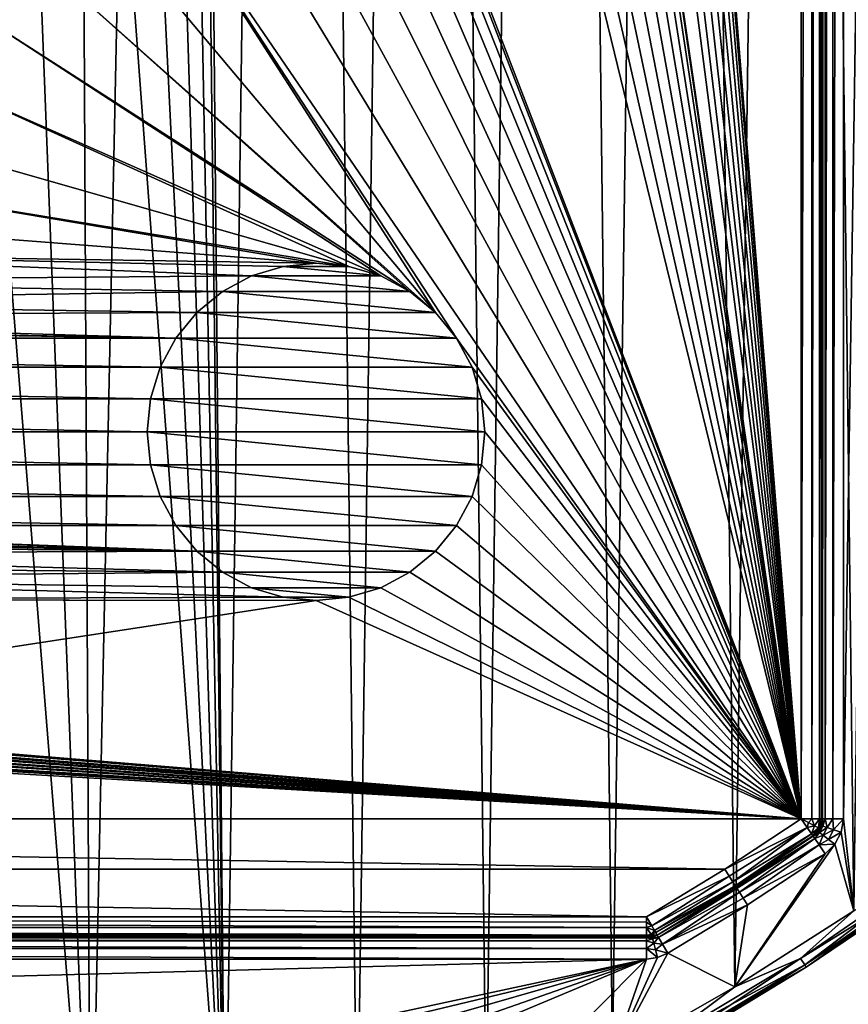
# Model space of a CAD drawing. Header units: millimetres. Extents: x -65 to 65, y -68 to 87.
# Tile 61 of 196: x 16 to 36, y -33 to -10. Entities that reach past the tile are written whole.
import ezdxf

# ---------------------------------------------------------------- set-up
doc = ezdxf.new("R2010")
doc.units = ezdxf.units.MM
doc.header["$LTSCALE"] = 65.185185
for name, color, linetype in [('538', 7, 'CONTINUOUS'), ('539', 7, 'CONTINUOUS'), ('544', 7, 'CONTINUOUS'), ('545', 7, 'CONTINUOUS'), ('546', 7, 'CONTINUOUS'), ('555', 7, 'CONTINUOUS'), ('558', 7, 'CONTINUOUS'), ('559', 7, 'CONTINUOUS'), ('565', 7, 'CONTINUOUS'), ('570', 7, 'CONTINUOUS'), ('571', 7, 'CONTINUOUS'), ('676', 7, 'CONTINUOUS'), ('678', 7, 'CONTINUOUS'), ('681', 7, 'CONTINUOUS'), ('682', 7, 'CONTINUOUS'), ('685', 7, 'CONTINUOUS'), ('686', 7, 'CONTINUOUS'), ('724', 7, 'CONTINUOUS'), ('725', 7, 'CONTINUOUS'), ('735', 7, 'CONTINUOUS'), ('742', 7, 'CONTINUOUS'), ('743', 7, 'CONTINUOUS'), ('749', 7, 'CONTINUOUS'), ('750', 7, 'CONTINUOUS'), ('751', 7, 'CONTINUOUS'), ('752', 7, 'CONTINUOUS')]:
    doc.layers.add(name, color=color, linetype=linetype)

msp = doc.modelspace()

# ---------------------------------------------------------------- linework, layer by layer
at = {"layer": '538', "linetype": 'CONTINUOUS'}
for points in [[(36, 73.676, 75), (37.5, 71.098, 75), (36, -28.676, 75), (36, 73.676, 75)], [(37.5, 71.098, 75), (36.245, -30.853, 75), (36, -28.676, 75), (37.5, 71.098, 75)], [(36, -28.676, 75), (36.245, -30.853, 75), (35.948, -28.994, 75), (36, -28.676, 75)], [(35.948, -28.994, 75), (36.245, -30.853, 75), (35.798, -29.279, 75), (35.948, -28.994, 75)], [(36.245, -30.853, 75), (33.429, -32.661, 75), (35.798, -29.279, 75), (36.245, -30.853, 75)], [(35.798, -29.279, 75), (33.429, -32.661, 75), (35.565, -29.502, 75), (35.798, -29.279, 75)], [(35.565, -29.502, 75), (33.429, -32.661, 75), (33.722, -30.715, 75), (35.565, -29.502, 75)], [(33.722, -30.715, 75), (33.429, -32.661, 75), (31.838, -31.863, 75), (33.722, -30.715, 75)], [(33.429, -32.661, 75), (30.522, -34.321, 75), (31.838, -31.863, 75), (33.429, -32.661, 75)], [(31.838, -31.863, 75), (30.522, -34.321, 75), (31.595, -31.965, 75), (31.838, -31.863, 75)], [(31.595, -31.965, 75), (30.522, -34.321, 75), (31.333, -32, 75), (31.595, -31.965, 75)], [(31.333, -32, 75), (-24.393, -33.5, 75), (-31.333, -32, 75), (31.333, -32, 75)], [(24.393, -33.5, 75), (-24.393, -33.5, 75), (31.333, -32, 75), (24.393, -33.5, 75)], [(24.774, -33.575, 75), (24.393, -33.5, 75), (31.333, -32, 75), (24.774, -33.575, 75)], [(25.097, -33.791, 75), (24.774, -33.575, 75), (31.333, -32, 75), (25.097, -33.791, 75)], [(25.315, -34.113, 75), (25.097, -33.791, 75), (31.333, -32, 75), (25.315, -34.113, 75)], [(25.393, -34.493, 75), (25.315, -34.113, 75), (31.333, -32, 75), (25.393, -34.493, 75)], [(27.533, -35.828, 75), (25.393, -34.493, 75), (31.333, -32, 75), (27.533, -35.828, 75)], [(30.522, -34.321, 75), (27.533, -35.828, 75), (31.333, -32, 75), (30.522, -34.321, 75)]]:
    msp.add_3dface(points, dxfattribs=at)
at = {"layer": '539', "linetype": 'CONTINUOUS'}
for points in [[(21.342, -38.367, 87.5), (23.03, 82.748, 87.5), (20.95, 4, 87.5), (21.342, -38.367, 87.5)], [(24.47, -37.178, 87.5), (23.03, 82.748, 87.5), (21.342, -38.367, 87.5), (24.47, -37.178, 87.5)], [(26.125, 81.472, 87.5), (23.03, 82.748, 87.5), (24.47, -37.178, 87.5), (26.125, 81.472, 87.5)], [(27.533, -35.828, 87.5), (26.125, 81.472, 87.5), (24.47, -37.178, 87.5), (27.533, -35.828, 87.5)], [(29.149, 80.038, 87.5), (26.125, 81.472, 87.5), (27.533, -35.828, 87.5), (29.149, 80.038, 87.5)], [(30.522, -34.321, 87.5), (29.149, 80.038, 87.5), (27.533, -35.828, 87.5), (30.522, -34.321, 87.5)], [(32.094, 78.448, 87.5), (29.149, 80.038, 87.5), (30.522, -34.321, 87.5), (32.094, 78.448, 87.5)], [(33.429, -32.661, 87.5), (32.094, 78.448, 87.5), (30.522, -34.321, 87.5), (33.429, -32.661, 87.5)], [(34.954, 76.708, 87.5), (32.094, 78.448, 87.5), (33.429, -32.661, 87.5), (34.954, 76.708, 87.5)], [(36.245, -30.853, 87.5), (34.954, 76.708, 87.5), (33.429, -32.661, 87.5), (36.245, -30.853, 87.5)], [(37.719, 74.822, 87.5), (34.954, 76.708, 87.5), (36.245, -30.853, 87.5), (37.719, 74.822, 87.5)], [(20.866, 2.122, 87.5), (21.342, -38.367, 87.5), (20.95, 4, 87.5), (20.866, 2.122, 87.5)], [(20.613, 0.26, 87.5), (21.342, -38.367, 87.5), (20.866, 2.122, 87.5), (20.613, 0.26, 87.5)], [(20.195, -1.573, 87.5), (21.342, -38.367, 87.5), (20.613, 0.26, 87.5), (20.195, -1.573, 87.5)], [(19.614, -3.361, 87.5), (21.342, -38.367, 87.5), (20.195, -1.573, 87.5), (19.614, -3.361, 87.5)], [(18.875, -5.09, 87.5), (21.342, -38.367, 87.5), (19.614, -3.361, 87.5), (18.875, -5.09, 87.5)], [(17.985, -6.745, 87.5), (18.155, -39.392, 87.5), (18.875, -5.09, 87.5), (17.985, -6.745, 87.5)], [(18.155, -39.392, 87.5), (21.342, -38.367, 87.5), (18.875, -5.09, 87.5), (18.155, -39.392, 87.5)], [(16.949, -8.314, 87.5), (18.155, -39.392, 87.5), (17.985, -6.745, 87.5), (16.949, -8.314, 87.5)], [(15.777, -9.784, 87.5), (18.155, -39.392, 87.5), (16.949, -8.314, 87.5), (15.777, -9.784, 87.5)], [(14.92, -40.251, 87.5), (18.155, -39.392, 87.5), (15.777, -9.784, 87.5), (14.92, -40.251, 87.5)]]:
    msp.add_3dface(points, dxfattribs=at)
at = {"layer": '544', "linetype": 'CONTINUOUS'}
for points in [[(35, 73.676, 85), (35, -28.676, 85), (27.5, 64.5, 85), (35, 73.676, 85)], [(27.5, 64.5, 85), (35, -28.676, 85), (27.423, 63.72, 85), (27.5, 64.5, 85)], [(27.423, 63.72, 85), (35, -28.676, 85), (27.196, 62.969, 85), (27.423, 63.72, 85)], [(27.196, 62.969, 85), (35, -28.676, 85), (26.826, 62.278, 85), (27.196, 62.969, 85)], [(26.826, 62.278, 85), (35, -28.676, 85), (26.328, 61.672, 85), (26.826, 62.278, 85)], [(26.328, 61.672, 85), (35, -28.676, 85), (25.722, 61.174, 85), (26.328, 61.672, 85)], [(25.722, 61.174, 85), (35, -28.676, 85), (25.031, 60.804, 85), (25.722, 61.174, 85)], [(25.031, 60.804, 85), (35, -28.676, 85), (24.28, 60.577, 85), (25.031, 60.804, 85)], [(24.28, 60.577, 85), (35, -28.676, 85), (23.5, 60.5, 85), (24.28, 60.577, 85)], [(23.5, 60.5, 85), (35, -28.676, 85), (27.423, 23.28, 85), (23.5, 60.5, 85)], [(27.423, 23.28, 85), (35, -28.676, 85), (27.5, 22.5, 85), (27.423, 23.28, 85)], [(27.5, 22.5, 85), (35, -28.676, 85), (27.423, 21.72, 85), (27.5, 22.5, 85)], [(27.423, 21.72, 85), (35, -28.676, 85), (27.196, 20.969, 85), (27.423, 21.72, 85)], [(27.196, 20.969, 85), (35, -28.676, 85), (26.826, 20.278, 85), (27.196, 20.969, 85)], [(26.826, 20.278, 85), (35, -28.676, 85), (26.328, 19.672, 85), (26.826, 20.278, 85)], [(26.328, 19.672, 85), (35, -28.676, 85), (25.722, 19.174, 85), (26.328, 19.672, 85)], [(25.722, 19.174, 85), (35, -28.676, 85), (25.031, 18.804, 85), (25.722, 19.174, 85)], [(25.031, 18.804, 85), (35, -28.676, 85), (24.28, 18.577, 85), (25.031, 18.804, 85)], [(35, -28.676, 85), (19.614, 11.361, 85), (23.5, 18.5, 85), (35, -28.676, 85)], [(24.28, 18.577, 85), (35, -28.676, 85), (23.5, 18.5, 85), (24.28, 18.577, 85)], [(19.614, 11.361, 85), (35, -28.676, 85), (20.195, 9.573, 85), (19.614, 11.361, 85)], [(20.195, 9.573, 85), (35, -28.676, 85), (20.613, 7.74, 85), (20.195, 9.573, 85)], [(20.613, 7.74, 85), (35, -28.676, 85), (20.866, 5.878, 85), (20.613, 7.74, 85)], [(35, -28.676, 85), (20.95, 4, 85), (20.866, 5.878, 85), (35, -28.676, 85)], [(20.95, 4, 85), (35, -28.676, 85), (20.866, 2.122, 85), (20.95, 4, 85)], [(20.866, 2.122, 85), (35, -28.676, 85), (20.613, 0.26, 85), (20.866, 2.122, 85)], [(20.613, 0.26, 85), (35, -28.676, 85), (20.195, -1.573, 85), (20.613, 0.26, 85)], [(20.195, -1.573, 85), (35, -28.676, 85), (19.614, -3.361, 85), (20.195, -1.573, 85)], [(19.614, -3.361, 85), (35, -28.676, 85), (18.875, -5.09, 85), (19.614, -3.361, 85)], [(17.985, -6.745, 85), (18.875, -5.09, 85), (26.328, -16.672, 85), (17.985, -6.745, 85)], [(18.875, -5.09, 85), (35, -28.676, 85), (26.826, -17.278, 85), (18.875, -5.09, 85)], [(26.328, -16.672, 85), (18.875, -5.09, 85), (26.826, -17.278, 85), (26.328, -16.672, 85)], [(16.949, -8.314, 85), (17.985, -6.745, 85), (26.328, -16.672, 85), (16.949, -8.314, 85)], [(15.777, -9.784, 85), (16.949, -8.314, 85), (25.722, -16.174, 85), (15.777, -9.784, 85)], [(25.722, -16.174, 85), (16.949, -8.314, 85), (26.328, -16.672, 85), (25.722, -16.174, 85)], [(14.478, -11.142, 85), (15.777, -9.784, 85), (25.031, -15.804, 85), (14.478, -11.142, 85)], [(25.031, -15.804, 85), (15.777, -9.784, 85), (25.722, -16.174, 85), (25.031, -15.804, 85)], [(13.062, -12.379, 85), (14.478, -11.142, 85), (24.28, -15.577, 85), (13.062, -12.379, 85)], [(24.28, -15.577, 85), (14.478, -11.142, 85), (25.031, -15.804, 85), (24.28, -15.577, 85)], [(11.541, -13.484, 85), (13.062, -12.379, 85), (24.28, -15.577, 85), (11.541, -13.484, 85)], [(9.928, -14.448, 85), (11.541, -13.484, 85), (23.5, -15.5, 85), (9.928, -14.448, 85)], [(23.5, -15.5, 85), (11.541, -13.484, 85), (24.28, -15.577, 85), (23.5, -15.5, 85)], [(8.234, -15.264, 85), (9.928, -14.448, 85), (23.5, -15.5, 85), (8.234, -15.264, 85)], [(6.474, -15.925, 85), (8.234, -15.264, 85), (21.969, -15.804, 85), (6.474, -15.925, 85)], [(21.969, -15.804, 85), (8.234, -15.264, 85), (22.72, -15.577, 85), (21.969, -15.804, 85)], [(22.72, -15.577, 85), (8.234, -15.264, 85), (23.5, -15.5, 85), (22.72, -15.577, 85)], [(21.278, -16.174, 85), (6.474, -15.925, 85), (21.969, -15.804, 85), (21.278, -16.174, 85)], [(4.662, -16.425, 85), (6.474, -15.925, 85), (21.278, -16.174, 85), (4.662, -16.425, 85)], [(20.672, -16.672, 85), (4.662, -16.425, 85), (21.278, -16.174, 85), (20.672, -16.672, 85)], [(2.812, -16.76, 85), (4.662, -16.425, 85), (20.672, -16.672, 85), (2.812, -16.76, 85)], [(-0.94, -16.929, 85), (20.174, -17.278, 85), (-20.672, -16.672, 85), (-0.94, -16.929, 85)], [(-20.672, -16.672, 85), (20.174, -17.278, 85), (-20.174, -17.278, 85), (-20.672, -16.672, 85)], [(0.94, -16.929, 85), (2.812, -16.76, 85), (20.174, -17.278, 85), (0.94, -16.929, 85)], [(20.174, -17.278, 85), (2.812, -16.76, 85), (20.672, -16.672, 85), (20.174, -17.278, 85)], [(-0.94, -16.929, 85), (0.94, -16.929, 85), (20.174, -17.278, 85), (-0.94, -16.929, 85)], [(20.174, -17.278, 85), (19.804, -17.969, 85), (-20.174, -17.278, 85), (20.174, -17.278, 85)], [(-20.174, -17.278, 85), (19.804, -17.969, 85), (-19.804, -17.969, 85), (-20.174, -17.278, 85)], [(26.826, -17.278, 85), (35, -28.676, 85), (27.196, -17.969, 85), (26.826, -17.278, 85)], [(19.804, -17.969, 85), (19.577, -18.72, 85), (-19.804, -17.969, 85), (19.804, -17.969, 85)], [(-19.804, -17.969, 85), (19.577, -18.72, 85), (-19.577, -18.72, 85), (-19.804, -17.969, 85)], [(27.196, -17.969, 85), (35, -28.676, 85), (27.423, -18.72, 85), (27.196, -17.969, 85)], [(19.577, -18.72, 85), (19.5, -19.5, 85), (-19.577, -18.72, 85), (19.577, -18.72, 85)], [(-19.577, -18.72, 85), (19.5, -19.5, 85), (-19.5, -19.5, 85), (-19.577, -18.72, 85)], [(27.423, -18.72, 85), (35, -28.676, 85), (27.5, -19.5, 85), (27.423, -18.72, 85)], [(-19.5, -19.5, 85), (19.577, -20.28, 85), (-19.577, -20.28, 85), (-19.5, -19.5, 85)], [(19.5, -19.5, 85), (19.577, -20.28, 85), (-19.5, -19.5, 85), (19.5, -19.5, 85)], [(27.5, -19.5, 85), (35, -28.676, 85), (27.423, -20.28, 85), (27.5, -19.5, 85)], [(-19.577, -20.28, 85), (19.804, -21.031, 85), (-19.804, -21.031, 85), (-19.577, -20.28, 85)], [(19.577, -20.28, 85), (19.804, -21.031, 85), (-19.577, -20.28, 85), (19.577, -20.28, 85)], [(27.423, -20.28, 85), (35, -28.676, 85), (27.196, -21.031, 85), (27.423, -20.28, 85)], [(19.804, -21.031, 85), (20.174, -21.722, 85), (-19.804, -21.031, 85), (19.804, -21.031, 85)], [(-19.804, -21.031, 85), (20.174, -21.722, 85), (4.688, -21.707, 85), (-19.804, -21.031, 85)], [(27.196, -21.031, 85), (35, -28.676, 85), (26.826, -21.722, 85), (27.196, -21.031, 85)], [(4.688, -21.707, 85), (20.174, -21.722, 85), (4.906, -21.726, 85), (4.688, -21.707, 85)], [(20.174, -21.722, 85), (20.672, -22.328, 85), (4.906, -21.726, 85), (20.174, -21.722, 85)], [(4.906, -21.726, 85), (20.672, -22.328, 85), (5.072, -21.773, 85), (4.906, -21.726, 85)], [(5.072, -21.773, 85), (20.672, -22.328, 85), (5.299, -21.924, 85), (5.072, -21.773, 85)], [(5.299, -21.924, 85), (20.672, -22.328, 85), (5.377, -22.03, 85), (5.299, -21.924, 85)], [(26.826, -21.722, 85), (35, -28.676, 85), (26.328, -22.328, 85), (26.826, -21.722, 85)], [(5.377, -22.03, 85), (20.672, -22.328, 85), (5.441, -22.179, 85), (5.377, -22.03, 85)], [(5.441, -22.179, 85), (20.672, -22.328, 85), (5.487, -22.394, 85), (5.441, -22.179, 85)], [(20.672, -22.328, 85), (21.278, -22.826, 85), (5.487, -22.394, 85), (20.672, -22.328, 85)], [(5.487, -22.394, 85), (21.278, -22.826, 85), (5.504, -22.691, 85), (5.487, -22.394, 85)], [(26.328, -22.328, 85), (35, -28.676, 85), (25.722, -22.826, 85), (26.328, -22.328, 85)], [(21.278, -22.826, 85), (5.928, -22.966, 85), (5.504, -22.691, 85), (21.278, -22.826, 85)], [(21.278, -22.826, 85), (21.969, -23.196, 85), (5.928, -22.966, 85), (21.278, -22.826, 85)], [(25.722, -22.826, 85), (35, -28.676, 85), (25.031, -23.196, 85), (25.722, -22.826, 85)], [(21.969, -23.196, 85), (22.72, -23.423, 85), (5.928, -22.966, 85), (21.969, -23.196, 85)], [(5.928, -22.966, 85), (22.72, -23.423, 85), (5.928, -23.473, 85), (5.928, -22.966, 85)], [(25.031, -23.196, 85), (35, -28.676, 85), (24.28, -23.423, 85), (25.031, -23.196, 85)], [(5.928, -23.473, 85), (23.5, -23.5, 85), (5.501, -23.473, 85), (5.928, -23.473, 85)], [(5.501, -23.473, 85), (23.5, -23.5, 85), (5.501, -26.25, 85), (5.501, -23.473, 85)], [(23.5, -23.5, 85), (35, -28.676, 85), (5.501, -26.25, 85), (23.5, -23.5, 85)], [(22.72, -23.423, 85), (23.5, -23.5, 85), (5.928, -23.473, 85), (22.72, -23.423, 85)], [(24.28, -23.423, 85), (35, -28.676, 85), (23.5, -23.5, 85), (24.28, -23.423, 85)], [(35, -28.676, 85), (-35, -28.676, 85), (-5.54, -26.345, 85), (35, -28.676, 85)], [(-3.884, -26.345, 85), (35, -28.676, 85), (-5.54, -26.345, 85), (-3.884, -26.345, 85)], [(-3.632, -26.324, 85), (35, -28.676, 85), (-3.884, -26.345, 85), (-3.632, -26.324, 85)], [(-3.428, -26.27, 85), (35, -28.676, 85), (-3.632, -26.324, 85), (-3.428, -26.27, 85)], [(-2.116, -26.25, 85), (35, -28.676, 85), (-3.428, -26.27, 85), (-2.116, -26.25, 85)], [(-1.529, -26.25, 85), (35, -28.676, 85), (-2.116, -26.25, 85), (-1.529, -26.25, 85)], [(-0.212, -26.25, 85), (35, -28.676, 85), (-1.529, -26.25, 85), (-0.212, -26.25, 85)], [(0.374, -26.25, 85), (35, -28.676, 85), (-0.212, -26.25, 85), (0.374, -26.25, 85)], [(1.691, -26.25, 85), (35, -28.676, 85), (0.374, -26.25, 85), (1.691, -26.25, 85)], [(2.277, -26.25, 85), (35, -28.676, 85), (1.691, -26.25, 85), (2.277, -26.25, 85)], [(3.2, -26.25, 85), (35, -28.676, 85), (2.277, -26.25, 85), (3.2, -26.25, 85)], [(3.787, -26.25, 85), (35, -28.676, 85), (3.2, -26.25, 85), (3.787, -26.25, 85)], [(4.914, -26.25, 85), (35, -28.676, 85), (3.787, -26.25, 85), (4.914, -26.25, 85)], [(5.501, -26.25, 85), (35, -28.676, 85), (4.914, -26.25, 85), (5.501, -26.25, 85)], [(-33.187, -29.87, 85), (-35, -28.676, 85), (33.187, -29.87, 85), (-33.187, -29.87, 85)], [(33.187, -29.87, 85), (-35, -28.676, 85), (35, -28.676, 85), (33.187, -29.87, 85)], [(-31.333, -31, 85), (-33.187, -29.87, 85), (31.333, -31, 85), (-31.333, -31, 85)], [(31.333, -31, 85), (-33.187, -29.87, 85), (33.187, -29.87, 85), (31.333, -31, 85)]]:
    msp.add_3dface(points, dxfattribs=at)
at = {"layer": '545', "linetype": 'CONTINUOUS'}
for points in [[(-31.333, -31.5, 75.5), (-31.333, -31.5, 84.5), (31.333, -31.5, 84.5), (-31.333, -31.5, 75.5)], [(31.333, -31.5, 75.5), (-31.333, -31.5, 75.5), (31.333, -31.5, 84.5), (31.333, -31.5, 75.5)]]:
    msp.add_3dface(points, dxfattribs=at)
at = {"layer": '546', "linetype": 'CONTINUOUS'}
for points in [[(35.5, -28.676, 84.5), (35.5, 73.676, 84.5), (35.5, -28.676, 75.5), (35.5, -28.676, 84.5)], [(35.5, -28.676, 75.5), (35.5, 73.676, 84.5), (35.5, 73.676, 75.5), (35.5, -28.676, 75.5)]]:
    msp.add_3dface(points, dxfattribs=at)
at = {"layer": '555', "linetype": 'CONTINUOUS'}
for points in [[(-31.333, -31, 85), (31.333, -31, 85), (31.333, -31.129, 84.983), (-31.333, -31, 85)], [(-31.333, -31.25, 84.933), (-31.333, -31, 85), (31.333, -31.25, 84.933), (-31.333, -31.25, 84.933)], [(31.333, -31.25, 84.933), (-31.333, -31, 85), (31.333, -31.129, 84.983), (31.333, -31.25, 84.933)], [(-31.333, -31.335, 84.871), (-31.333, -31.25, 84.933), (31.333, -31.433, 84.75), (-31.333, -31.335, 84.871)], [(31.333, -31.433, 84.75), (-31.333, -31.25, 84.933), (31.333, -31.25, 84.933), (31.333, -31.433, 84.75)], [(-31.333, -31.433, 84.75), (-31.333, -31.335, 84.871), (31.333, -31.433, 84.75), (-31.333, -31.433, 84.75)], [(31.333, -31.5, 84.5), (-31.333, -31.5, 84.5), (-31.333, -31.433, 84.75), (31.333, -31.5, 84.5)], [(31.333, -31.5, 84.5), (-31.333, -31.433, 84.75), (31.333, -31.477, 84.65), (31.333, -31.5, 84.5)], [(31.333, -31.477, 84.65), (-31.333, -31.433, 84.75), (31.333, -31.433, 84.75), (31.333, -31.477, 84.65)]]:
    msp.add_3dface(points, dxfattribs=at)
at = {"layer": '558', "linetype": 'CONTINUOUS'}
for points in [[(-31.333, -31.5, 75.5), (31.333, -31.5, 75.5), (31.333, -31.567, 75.25), (-31.333, -31.5, 75.5)], [(-31.333, -31.567, 75.25), (-31.333, -31.5, 75.5), (31.333, -31.567, 75.25), (-31.333, -31.567, 75.25)], [(-31.333, -31.75, 75.067), (-31.333, -31.567, 75.25), (31.333, -31.75, 75.067), (-31.333, -31.75, 75.067)], [(31.333, -31.75, 75.067), (-31.333, -31.567, 75.25), (31.333, -31.567, 75.25), (31.333, -31.75, 75.067)], [(31.333, -32, 75), (-31.333, -32, 75), (-31.333, -31.75, 75.067), (31.333, -32, 75)], [(31.333, -32, 75), (-31.333, -31.75, 75.067), (31.333, -31.75, 75.067), (31.333, -32, 75)]]:
    msp.add_3dface(points, dxfattribs=at)
at = {"layer": '559', "linetype": 'CONTINUOUS'}
for points in [[(35.5, -28.676, 75.5), (35.5, 73.676, 75.5), (35.567, 73.676, 75.25), (35.5, -28.676, 75.5)], [(35.567, -28.676, 75.25), (35.5, -28.676, 75.5), (35.567, 73.676, 75.25), (35.567, -28.676, 75.25)], [(35.75, -28.676, 75.067), (35.567, -28.676, 75.25), (35.75, 73.676, 75.067), (35.75, -28.676, 75.067)], [(35.75, 73.676, 75.067), (35.567, -28.676, 75.25), (35.567, 73.676, 75.25), (35.75, 73.676, 75.067)], [(36, 73.676, 75), (36, -28.676, 75), (35.75, -28.676, 75.067), (36, 73.676, 75)], [(36, 73.676, 75), (35.75, -28.676, 75.067), (35.75, 73.676, 75.067), (36, 73.676, 75)]]:
    msp.add_3dface(points, dxfattribs=at)
at = {"layer": '565', "linetype": 'CONTINUOUS'}
for points in [[(22.72, -15.577, 84.5), (25.031, -15.804, 84.5), (21.969, -15.804, 84.5), (22.72, -15.577, 84.5)], [(23.5, -15.5, 84.5), (24.28, -15.577, 84.5), (22.72, -15.577, 84.5), (23.5, -15.5, 84.5)], [(24.28, -15.577, 84.5), (25.031, -15.804, 84.5), (22.72, -15.577, 84.5), (24.28, -15.577, 84.5)], [(21.969, -15.804, 84.5), (25.722, -16.174, 84.5), (21.278, -16.174, 84.5), (21.969, -15.804, 84.5)], [(25.031, -15.804, 84.5), (25.722, -16.174, 84.5), (21.969, -15.804, 84.5), (25.031, -15.804, 84.5)], [(21.278, -16.174, 84.5), (26.328, -16.672, 84.5), (20.672, -16.672, 84.5), (21.278, -16.174, 84.5)], [(25.722, -16.174, 84.5), (26.328, -16.672, 84.5), (21.278, -16.174, 84.5), (25.722, -16.174, 84.5)], [(20.672, -16.672, 84.5), (26.826, -17.278, 84.5), (20.174, -17.278, 84.5), (20.672, -16.672, 84.5)], [(26.328, -16.672, 84.5), (26.826, -17.278, 84.5), (20.672, -16.672, 84.5), (26.328, -16.672, 84.5)], [(20.174, -17.278, 84.5), (27.196, -17.969, 84.5), (19.804, -17.969, 84.5), (20.174, -17.278, 84.5)], [(26.826, -17.278, 84.5), (27.196, -17.969, 84.5), (20.174, -17.278, 84.5), (26.826, -17.278, 84.5)], [(19.804, -17.969, 84.5), (27.423, -18.72, 84.5), (19.577, -18.72, 84.5), (19.804, -17.969, 84.5)], [(27.196, -17.969, 84.5), (27.423, -18.72, 84.5), (19.804, -17.969, 84.5), (27.196, -17.969, 84.5)], [(27.5, -19.5, 84.5), (19.5, -19.5, 84.5), (19.577, -18.72, 84.5), (27.5, -19.5, 84.5)], [(27.423, -18.72, 84.5), (27.5, -19.5, 84.5), (19.577, -18.72, 84.5), (27.423, -18.72, 84.5)], [(19.577, -20.28, 84.5), (19.5, -19.5, 84.5), (27.423, -20.28, 84.5), (19.577, -20.28, 84.5)], [(27.423, -20.28, 84.5), (19.5, -19.5, 84.5), (27.5, -19.5, 84.5), (27.423, -20.28, 84.5)], [(19.804, -21.031, 84.5), (19.577, -20.28, 84.5), (27.196, -21.031, 84.5), (19.804, -21.031, 84.5)], [(27.196, -21.031, 84.5), (19.577, -20.28, 84.5), (27.423, -20.28, 84.5), (27.196, -21.031, 84.5)], [(20.174, -21.722, 84.5), (19.804, -21.031, 84.5), (26.826, -21.722, 84.5), (20.174, -21.722, 84.5)], [(26.826, -21.722, 84.5), (19.804, -21.031, 84.5), (27.196, -21.031, 84.5), (26.826, -21.722, 84.5)], [(20.672, -22.328, 84.5), (20.174, -21.722, 84.5), (26.328, -22.328, 84.5), (20.672, -22.328, 84.5)], [(26.328, -22.328, 84.5), (20.174, -21.722, 84.5), (26.826, -21.722, 84.5), (26.328, -22.328, 84.5)], [(21.278, -22.826, 84.5), (20.672, -22.328, 84.5), (25.722, -22.826, 84.5), (21.278, -22.826, 84.5)], [(25.722, -22.826, 84.5), (20.672, -22.328, 84.5), (26.328, -22.328, 84.5), (25.722, -22.826, 84.5)], [(21.969, -23.196, 84.5), (21.278, -22.826, 84.5), (25.031, -23.196, 84.5), (21.969, -23.196, 84.5)], [(25.031, -23.196, 84.5), (21.278, -22.826, 84.5), (25.722, -22.826, 84.5), (25.031, -23.196, 84.5)], [(22.72, -23.423, 84.5), (21.969, -23.196, 84.5), (24.28, -23.423, 84.5), (22.72, -23.423, 84.5)], [(24.28, -23.423, 84.5), (21.969, -23.196, 84.5), (25.031, -23.196, 84.5), (24.28, -23.423, 84.5)], [(23.5, -23.5, 84.5), (22.72, -23.423, 84.5), (24.28, -23.423, 84.5), (23.5, -23.5, 84.5)]]:
    msp.add_3dface(points, dxfattribs=at)
at = {"layer": '570', "linetype": 'CONTINUOUS'}
for points in [[(21.969, -15.804, 85), (22.72, -15.577, 85), (21.969, -15.804, 84.5), (21.969, -15.804, 85)], [(22.72, -15.577, 85), (22.72, -15.577, 84.5), (21.969, -15.804, 84.5), (22.72, -15.577, 85)], [(22.72, -15.577, 85), (23.5, -15.5, 85), (22.72, -15.577, 84.5), (22.72, -15.577, 85)], [(23.5, -15.5, 85), (23.5, -15.5, 84.5), (22.72, -15.577, 84.5), (23.5, -15.5, 85)], [(23.5, -15.5, 85), (24.28, -15.577, 85), (23.5, -15.5, 84.5), (23.5, -15.5, 85)], [(24.28, -15.577, 85), (24.28, -15.577, 84.5), (23.5, -15.5, 84.5), (24.28, -15.577, 85)], [(24.28, -15.577, 85), (25.031, -15.804, 85), (24.28, -15.577, 84.5), (24.28, -15.577, 85)], [(25.031, -15.804, 85), (25.031, -15.804, 84.5), (24.28, -15.577, 84.5), (25.031, -15.804, 85)], [(21.278, -16.174, 85), (21.969, -15.804, 85), (21.278, -16.174, 84.5), (21.278, -16.174, 85)], [(21.969, -15.804, 85), (21.969, -15.804, 84.5), (21.278, -16.174, 84.5), (21.969, -15.804, 85)], [(25.031, -15.804, 85), (25.722, -16.174, 85), (25.031, -15.804, 84.5), (25.031, -15.804, 85)], [(25.722, -16.174, 85), (25.722, -16.174, 84.5), (25.031, -15.804, 84.5), (25.722, -16.174, 85)], [(20.672, -16.672, 85), (21.278, -16.174, 85), (20.672, -16.672, 84.5), (20.672, -16.672, 85)], [(21.278, -16.174, 85), (21.278, -16.174, 84.5), (20.672, -16.672, 84.5), (21.278, -16.174, 85)], [(25.722, -16.174, 85), (26.328, -16.672, 85), (25.722, -16.174, 84.5), (25.722, -16.174, 85)], [(26.328, -16.672, 85), (26.328, -16.672, 84.5), (25.722, -16.174, 84.5), (26.328, -16.672, 85)], [(20.174, -17.278, 85), (20.672, -16.672, 85), (20.174, -17.278, 84.5), (20.174, -17.278, 85)], [(20.672, -16.672, 85), (20.672, -16.672, 84.5), (20.174, -17.278, 84.5), (20.672, -16.672, 85)], [(26.328, -16.672, 85), (26.826, -17.278, 85), (26.328, -16.672, 84.5), (26.328, -16.672, 85)], [(26.826, -17.278, 85), (26.826, -17.278, 84.5), (26.328, -16.672, 84.5), (26.826, -17.278, 85)], [(19.804, -17.969, 85), (20.174, -17.278, 85), (19.804, -17.969, 84.5), (19.804, -17.969, 85)], [(20.174, -17.278, 85), (20.174, -17.278, 84.5), (19.804, -17.969, 84.5), (20.174, -17.278, 85)], [(26.826, -17.278, 85), (27.196, -17.969, 85), (26.826, -17.278, 84.5), (26.826, -17.278, 85)], [(27.196, -17.969, 85), (27.196, -17.969, 84.5), (26.826, -17.278, 84.5), (27.196, -17.969, 85)], [(19.577, -18.72, 85), (19.804, -17.969, 85), (19.577, -18.72, 84.5), (19.577, -18.72, 85)], [(19.804, -17.969, 85), (19.804, -17.969, 84.5), (19.577, -18.72, 84.5), (19.804, -17.969, 85)], [(27.196, -17.969, 85), (27.423, -18.72, 85), (27.196, -17.969, 84.5), (27.196, -17.969, 85)], [(27.423, -18.72, 85), (27.423, -18.72, 84.5), (27.196, -17.969, 84.5), (27.423, -18.72, 85)], [(19.5, -19.5, 85), (19.577, -18.72, 85), (19.5, -19.5, 84.5), (19.5, -19.5, 85)], [(19.5, -19.5, 84.5), (19.577, -18.72, 85), (19.577, -18.72, 84.5), (19.5, -19.5, 84.5)], [(27.423, -18.72, 85), (27.5, -19.5, 85), (27.423, -18.72, 84.5), (27.423, -18.72, 85)], [(27.5, -19.5, 85), (27.5, -19.5, 84.5), (27.423, -18.72, 84.5), (27.5, -19.5, 85)]]:
    msp.add_3dface(points, dxfattribs=at)
at = {"layer": '571', "linetype": 'CONTINUOUS'}
for points in [[(19.577, -20.28, 85), (19.5, -19.5, 85), (19.577, -20.28, 84.5), (19.577, -20.28, 85)], [(19.5, -19.5, 85), (19.5, -19.5, 84.5), (19.577, -20.28, 84.5), (19.5, -19.5, 85)], [(27.5, -19.5, 85), (27.423, -20.28, 85), (27.5, -19.5, 84.5), (27.5, -19.5, 85)], [(27.423, -20.28, 85), (27.423, -20.28, 84.5), (27.5, -19.5, 84.5), (27.423, -20.28, 85)], [(19.804, -21.031, 85), (19.577, -20.28, 85), (19.804, -21.031, 84.5), (19.804, -21.031, 85)], [(19.577, -20.28, 85), (19.577, -20.28, 84.5), (19.804, -21.031, 84.5), (19.577, -20.28, 85)], [(27.423, -20.28, 85), (27.196, -21.031, 85), (27.423, -20.28, 84.5), (27.423, -20.28, 85)], [(27.196, -21.031, 85), (27.196, -21.031, 84.5), (27.423, -20.28, 84.5), (27.196, -21.031, 85)], [(20.174, -21.722, 85), (19.804, -21.031, 85), (20.174, -21.722, 84.5), (20.174, -21.722, 85)], [(19.804, -21.031, 85), (19.804, -21.031, 84.5), (20.174, -21.722, 84.5), (19.804, -21.031, 85)], [(27.196, -21.031, 85), (26.826, -21.722, 85), (27.196, -21.031, 84.5), (27.196, -21.031, 85)], [(26.826, -21.722, 85), (26.826, -21.722, 84.5), (27.196, -21.031, 84.5), (26.826, -21.722, 85)], [(20.672, -22.328, 85), (20.174, -21.722, 85), (20.672, -22.328, 84.5), (20.672, -22.328, 85)], [(20.174, -21.722, 85), (20.174, -21.722, 84.5), (20.672, -22.328, 84.5), (20.174, -21.722, 85)], [(26.826, -21.722, 85), (26.328, -22.328, 85), (26.826, -21.722, 84.5), (26.826, -21.722, 85)], [(26.328, -22.328, 85), (26.328, -22.328, 84.5), (26.826, -21.722, 84.5), (26.328, -22.328, 85)], [(21.278, -22.826, 85), (20.672, -22.328, 85), (21.278, -22.826, 84.5), (21.278, -22.826, 85)], [(20.672, -22.328, 85), (20.672, -22.328, 84.5), (21.278, -22.826, 84.5), (20.672, -22.328, 85)], [(26.328, -22.328, 85), (25.722, -22.826, 85), (26.328, -22.328, 84.5), (26.328, -22.328, 85)], [(25.722, -22.826, 85), (25.722, -22.826, 84.5), (26.328, -22.328, 84.5), (25.722, -22.826, 85)], [(21.969, -23.196, 85), (21.278, -22.826, 85), (21.969, -23.196, 84.5), (21.969, -23.196, 85)], [(21.278, -22.826, 85), (21.278, -22.826, 84.5), (21.969, -23.196, 84.5), (21.278, -22.826, 85)], [(25.722, -22.826, 85), (25.031, -23.196, 85), (25.722, -22.826, 84.5), (25.722, -22.826, 85)], [(25.031, -23.196, 85), (25.031, -23.196, 84.5), (25.722, -22.826, 84.5), (25.031, -23.196, 85)], [(22.72, -23.423, 85), (21.969, -23.196, 85), (22.72, -23.423, 84.5), (22.72, -23.423, 85)], [(21.969, -23.196, 85), (21.969, -23.196, 84.5), (22.72, -23.423, 84.5), (21.969, -23.196, 85)], [(25.031, -23.196, 85), (24.28, -23.423, 85), (25.031, -23.196, 84.5), (25.031, -23.196, 85)], [(24.28, -23.423, 85), (24.28, -23.423, 84.5), (25.031, -23.196, 84.5), (24.28, -23.423, 85)], [(23.5, -23.5, 85), (22.72, -23.423, 85), (23.5, -23.5, 84.5), (23.5, -23.5, 85)], [(22.72, -23.423, 85), (22.72, -23.423, 84.5), (23.5, -23.5, 84.5), (22.72, -23.423, 85)], [(24.28, -23.423, 85), (23.5, -23.5, 85), (24.28, -23.423, 84.5), (24.28, -23.423, 85)], [(23.5, -23.5, 85), (23.5, -23.5, 84.5), (24.28, -23.423, 84.5), (23.5, -23.5, 85)]]:
    msp.add_3dface(points, dxfattribs=at)
at = {"layer": '676', "linetype": 'CONTINUOUS'}
msp.add_3dface([(16.949, -8.314, 85), (15.777, -9.784, 85), (15.94, -9.375, 85.059), (16.949, -8.314, 85)], dxfattribs=at)
at = {"layer": '678', "linetype": 'CONTINUOUS'}
msp.add_3dface([(15.777, -9.784, 87.5), (16.949, -8.314, 87.5), (15.94, -9.375, 87.441), (15.777, -9.784, 87.5)], dxfattribs=at)
at = {"layer": '681', "linetype": 'CONTINUOUS'}
for points in [[(37.886, -30.317, 87), (35.119, -32.196, 87), (37.886, -30.317, 75.5), (37.886, -30.317, 87)], [(37.886, -30.317, 75.5), (35.119, -32.196, 87), (35.119, -32.196, 75.5), (37.886, -30.317, 75.5)], [(35.119, -32.196, 87), (32.258, -33.93, 87), (35.119, -32.196, 75.5), (35.119, -32.196, 87)], [(35.119, -32.196, 75.5), (32.258, -33.93, 87), (32.258, -33.93, 75.5), (35.119, -32.196, 75.5)]]:
    msp.add_3dface(points, dxfattribs=at)
at = {"layer": '682', "linetype": 'CONTINUOUS'}
for points in [[(33.454, -30.293, 84.5), (35.282, -29.089, 84.5), (33.454, -30.293, 75.5), (33.454, -30.293, 84.5)], [(33.454, -30.293, 75.5), (35.282, -29.089, 84.5), (35.282, -29.089, 75.5), (33.454, -30.293, 75.5)], [(31.586, -31.431, 84.5), (33.454, -30.293, 84.5), (31.586, -31.431, 75.5), (31.586, -31.431, 84.5)], [(31.586, -31.431, 75.5), (33.454, -30.293, 84.5), (33.454, -30.293, 75.5), (31.586, -31.431, 75.5)]]:
    msp.add_3dface(points, dxfattribs=at)
at = {"layer": '685', "linetype": 'CONTINUOUS'}
for points in [[(38.216, -29.769, 87.433), (36.245, -30.853, 87.5), (34.984, -31.986, 87.433), (38.216, -29.769, 87.433)], [(38.216, -29.769, 87.433), (34.984, -31.986, 87.433), (38.325, -29.917, 87.25), (38.216, -29.769, 87.433)], [(38.325, -29.917, 87.25), (34.984, -31.986, 87.433), (35.083, -32.14, 87.25), (38.325, -29.917, 87.25)], [(37.886, -30.317, 87), (38.325, -29.917, 87.25), (35.083, -32.14, 87.25), (37.886, -30.317, 87)], [(35.119, -32.196, 87), (37.886, -30.317, 87), (35.083, -32.14, 87.25), (35.119, -32.196, 87)], [(36.245, -30.853, 87.5), (33.429, -32.661, 87.5), (34.984, -31.986, 87.433), (36.245, -30.853, 87.5)], [(34.984, -31.986, 87.433), (33.429, -32.661, 87.5), (31.622, -34.003, 87.433), (34.984, -31.986, 87.433)], [(34.984, -31.986, 87.433), (31.622, -34.003, 87.433), (35.083, -32.14, 87.25), (34.984, -31.986, 87.433)], [(35.083, -32.14, 87.25), (31.622, -34.003, 87.433), (31.712, -34.163, 87.25), (35.083, -32.14, 87.25)], [(35.119, -32.196, 87), (35.083, -32.14, 87.25), (31.712, -34.163, 87.25), (35.119, -32.196, 87)], [(32.258, -33.93, 87), (35.119, -32.196, 87), (31.712, -34.163, 87.25), (32.258, -33.93, 87)], [(33.429, -32.661, 87.5), (30.522, -34.321, 87.5), (31.622, -34.003, 87.433), (33.429, -32.661, 87.5)]]:
    msp.add_3dface(points, dxfattribs=at)
at = {"layer": '686', "linetype": 'CONTINUOUS'}
for points in [[(36.245, -30.853, 75), (38.217, -29.769, 75.067), (34.984, -31.986, 75.067), (36.245, -30.853, 75)], [(38.217, -29.769, 75.067), (35.083, -32.14, 75.25), (34.984, -31.986, 75.067), (38.217, -29.769, 75.067)], [(38.325, -29.917, 75.25), (35.083, -32.14, 75.25), (38.217, -29.769, 75.067), (38.325, -29.917, 75.25)], [(38.325, -29.917, 75.25), (35.119, -32.196, 75.5), (35.083, -32.14, 75.25), (38.325, -29.917, 75.25)], [(37.886, -30.317, 75.5), (35.119, -32.196, 75.5), (38.325, -29.917, 75.25), (37.886, -30.317, 75.5)], [(33.429, -32.661, 75), (36.245, -30.853, 75), (34.984, -31.986, 75.067), (33.429, -32.661, 75)], [(33.429, -32.661, 75), (34.984, -31.986, 75.067), (31.623, -34.003, 75.067), (33.429, -32.661, 75)], [(34.984, -31.986, 75.067), (31.712, -34.163, 75.25), (31.623, -34.003, 75.067), (34.984, -31.986, 75.067)], [(35.083, -32.14, 75.25), (31.712, -34.163, 75.25), (34.984, -31.986, 75.067), (35.083, -32.14, 75.25)], [(35.083, -32.14, 75.25), (32.258, -33.93, 75.5), (31.712, -34.163, 75.25), (35.083, -32.14, 75.25)], [(35.119, -32.196, 75.5), (32.258, -33.93, 75.5), (35.083, -32.14, 75.25), (35.119, -32.196, 75.5)], [(30.522, -34.321, 75), (33.429, -32.661, 75), (31.623, -34.003, 75.067), (30.522, -34.321, 75)]]:
    msp.add_3dface(points, dxfattribs=at)
at = {"layer": '724', "linetype": 'CONTINUOUS'}
for points in [[(35.442, -28.909, 84.5), (35.5, -28.676, 84.5), (35.442, -28.909, 75.5), (35.442, -28.909, 84.5)], [(35.442, -28.909, 75.5), (35.5, -28.676, 84.5), (35.474, -28.835, 75.5), (35.442, -28.909, 75.5)], [(35.5, -28.676, 84.5), (35.5, -28.676, 75.5), (35.474, -28.835, 75.5), (35.5, -28.676, 84.5)], [(35.282, -29.089, 75.5), (35.282, -29.089, 84.5), (35.442, -28.909, 84.5), (35.282, -29.089, 75.5)], [(35.282, -29.089, 75.5), (35.442, -28.909, 84.5), (35.399, -28.978, 75.5), (35.282, -29.089, 75.5)], [(35.399, -28.978, 75.5), (35.442, -28.909, 84.5), (35.442, -28.909, 75.5), (35.399, -28.978, 75.5)]]:
    msp.add_3dface(points, dxfattribs=at)
at = {"layer": '725', "linetype": 'CONTINUOUS'}
for points in [[(31.333, -31.5, 75.5), (31.333, -31.5, 84.5), (31.464, -31.483, 84.5), (31.333, -31.5, 75.5)], [(31.333, -31.5, 75.5), (31.464, -31.483, 84.5), (31.464, -31.483, 75.5), (31.333, -31.5, 75.5)], [(31.586, -31.431, 84.5), (31.586, -31.431, 75.5), (31.464, -31.483, 75.5), (31.586, -31.431, 84.5)], [(31.464, -31.483, 84.5), (31.586, -31.431, 84.5), (31.464, -31.483, 75.5), (31.464, -31.483, 84.5)]]:
    msp.add_3dface(points, dxfattribs=at)
at = {"layer": '735', "linetype": 'CONTINUOUS'}
for points in [[(33.454, -30.293, 75.5), (35.282, -29.089, 75.5), (35.32, -29.144, 75.25), (33.454, -30.293, 75.5)], [(33.475, -30.325, 75.309), (33.454, -30.293, 75.5), (35.32, -29.144, 75.25), (33.475, -30.325, 75.309)], [(33.533, -30.416, 75.146), (33.475, -30.325, 75.309), (35.32, -29.144, 75.25), (33.533, -30.416, 75.146)], [(35.423, -29.295, 75.067), (33.533, -30.416, 75.146), (35.32, -29.144, 75.25), (35.423, -29.295, 75.067)], [(33.62, -30.553, 75.038), (33.533, -30.416, 75.146), (35.423, -29.295, 75.067), (33.62, -30.553, 75.038)], [(35.565, -29.502, 75), (33.62, -30.553, 75.038), (35.423, -29.295, 75.067), (35.565, -29.502, 75)], [(35.565, -29.502, 75), (33.722, -30.715, 75), (33.62, -30.553, 75.038), (35.565, -29.502, 75)], [(31.586, -31.431, 75.5), (33.454, -30.293, 75.5), (33.475, -30.325, 75.309), (31.586, -31.431, 75.5)], [(31.619, -31.489, 75.25), (31.586, -31.431, 75.5), (33.475, -30.325, 75.309), (31.619, -31.489, 75.25)], [(33.533, -30.416, 75.146), (31.619, -31.489, 75.25), (33.475, -30.325, 75.309), (33.533, -30.416, 75.146)], [(31.712, -31.647, 75.067), (31.619, -31.489, 75.25), (33.533, -30.416, 75.146), (31.712, -31.647, 75.067)], [(33.62, -30.553, 75.038), (31.712, -31.647, 75.067), (33.533, -30.416, 75.146), (33.62, -30.553, 75.038)], [(33.722, -30.715, 75), (31.712, -31.647, 75.067), (33.62, -30.553, 75.038), (33.722, -30.715, 75)], [(33.722, -30.715, 75), (31.838, -31.863, 75), (31.712, -31.647, 75.067), (33.722, -30.715, 75)]]:
    msp.add_3dface(points, dxfattribs=at)
at = {"layer": '742', "linetype": 'CONTINUOUS'}
for points in [[(31.333, -31.5, 75.5), (31.464, -31.483, 75.5), (31.474, -31.519, 75.309), (31.333, -31.5, 75.5)], [(31.333, -31.567, 75.25), (31.333, -31.5, 75.5), (31.474, -31.519, 75.309), (31.333, -31.567, 75.25)], [(31.464, -31.483, 75.5), (31.586, -31.431, 75.5), (31.619, -31.489, 75.25), (31.464, -31.483, 75.5)], [(31.464, -31.483, 75.5), (31.619, -31.489, 75.25), (31.474, -31.519, 75.309), (31.464, -31.483, 75.5)], [(31.619, -31.489, 75.25), (31.502, -31.624, 75.146), (31.474, -31.519, 75.309), (31.619, -31.489, 75.25)], [(31.619, -31.489, 75.25), (31.712, -31.647, 75.067), (31.502, -31.624, 75.146), (31.619, -31.489, 75.25)], [(31.502, -31.624, 75.146), (31.333, -31.567, 75.25), (31.474, -31.519, 75.309), (31.502, -31.624, 75.146)], [(31.333, -31.75, 75.067), (31.333, -31.567, 75.25), (31.502, -31.624, 75.146), (31.333, -31.75, 75.067)], [(31.545, -31.78, 75.038), (31.333, -31.75, 75.067), (31.502, -31.624, 75.146), (31.545, -31.78, 75.038)], [(31.712, -31.647, 75.067), (31.545, -31.78, 75.038), (31.502, -31.624, 75.146), (31.712, -31.647, 75.067)], [(31.712, -31.647, 75.067), (31.838, -31.863, 75), (31.545, -31.78, 75.038), (31.712, -31.647, 75.067)], [(31.595, -31.965, 75), (31.333, -32, 75), (31.333, -31.75, 75.067), (31.595, -31.965, 75)], [(31.595, -31.965, 75), (31.333, -31.75, 75.067), (31.545, -31.78, 75.038), (31.595, -31.965, 75)], [(31.838, -31.863, 75), (31.595, -31.965, 75), (31.545, -31.78, 75.038), (31.838, -31.863, 75)]]:
    msp.add_3dface(points, dxfattribs=at)
at = {"layer": '743', "linetype": 'CONTINUOUS'}
for points in [[(35.5, -28.676, 75.5), (35.567, -28.676, 75.25), (35.474, -28.835, 75.5), (35.5, -28.676, 75.5)], [(35.474, -28.835, 75.5), (35.567, -28.676, 75.25), (35.51, -28.847, 75.309), (35.474, -28.835, 75.5)], [(35.567, -28.676, 75.25), (35.613, -28.882, 75.146), (35.51, -28.847, 75.309), (35.567, -28.676, 75.25)], [(35.567, -28.676, 75.25), (35.75, -28.676, 75.067), (35.613, -28.882, 75.146), (35.567, -28.676, 75.25)], [(35.75, -28.676, 75.067), (35.767, -28.933, 75.038), (35.613, -28.882, 75.146), (35.75, -28.676, 75.067)], [(35.75, -28.676, 75.067), (36, -28.676, 75), (35.767, -28.933, 75.038), (35.75, -28.676, 75.067)], [(36, -28.676, 75), (35.948, -28.994, 75), (35.767, -28.933, 75.038), (36, -28.676, 75)], [(35.399, -28.978, 75.5), (35.442, -28.909, 75.5), (35.51, -28.847, 75.309), (35.399, -28.978, 75.5)], [(35.429, -29.001, 75.309), (35.399, -28.978, 75.5), (35.51, -28.847, 75.309), (35.429, -29.001, 75.309)], [(35.613, -28.882, 75.146), (35.429, -29.001, 75.309), (35.51, -28.847, 75.309), (35.613, -28.882, 75.146)], [(35.516, -29.066, 75.146), (35.429, -29.001, 75.309), (35.613, -28.882, 75.146), (35.516, -29.066, 75.146)], [(35.442, -28.909, 75.5), (35.474, -28.835, 75.5), (35.51, -28.847, 75.309), (35.442, -28.909, 75.5)], [(35.767, -28.933, 75.038), (35.516, -29.066, 75.146), (35.613, -28.882, 75.146), (35.767, -28.933, 75.038)], [(35.645, -29.164, 75.038), (35.516, -29.066, 75.146), (35.767, -28.933, 75.038), (35.645, -29.164, 75.038)], [(35.948, -28.994, 75), (35.645, -29.164, 75.038), (35.767, -28.933, 75.038), (35.948, -28.994, 75)], [(35.282, -29.089, 75.5), (35.399, -28.978, 75.5), (35.429, -29.001, 75.309), (35.282, -29.089, 75.5)], [(35.32, -29.144, 75.25), (35.282, -29.089, 75.5), (35.429, -29.001, 75.309), (35.32, -29.144, 75.25)], [(35.516, -29.066, 75.146), (35.32, -29.144, 75.25), (35.429, -29.001, 75.309), (35.516, -29.066, 75.146)], [(35.423, -29.295, 75.067), (35.32, -29.144, 75.25), (35.516, -29.066, 75.146), (35.423, -29.295, 75.067)], [(35.645, -29.164, 75.038), (35.423, -29.295, 75.067), (35.516, -29.066, 75.146), (35.645, -29.164, 75.038)], [(35.798, -29.279, 75), (35.423, -29.295, 75.067), (35.645, -29.164, 75.038), (35.798, -29.279, 75)], [(35.948, -28.994, 75), (35.798, -29.279, 75), (35.645, -29.164, 75.038), (35.948, -28.994, 75)], [(35.798, -29.279, 75), (35.565, -29.502, 75), (35.423, -29.295, 75.067), (35.798, -29.279, 75)]]:
    msp.add_3dface(points, dxfattribs=at)
at = {"layer": '749', "linetype": 'CONTINUOUS'}
for points in [[(31.333, -31.129, 84.983), (31.333, -31, 85), (31.459, -31.216, 84.933), (31.333, -31.129, 84.983)], [(31.333, -31.25, 84.933), (31.333, -31.129, 84.983), (31.459, -31.216, 84.933), (31.333, -31.25, 84.933)], [(31.333, -31.25, 84.933), (31.459, -31.216, 84.933), (31.52, -31.319, 84.837), (31.333, -31.25, 84.933)], [(31.333, -31.433, 84.75), (31.333, -31.25, 84.933), (31.439, -31.418, 84.753), (31.333, -31.433, 84.75)], [(31.333, -31.25, 84.933), (31.52, -31.319, 84.837), (31.439, -31.418, 84.753), (31.333, -31.25, 84.933)], [(31.586, -31.431, 84.5), (31.333, -31.477, 84.65), (31.439, -31.418, 84.753), (31.586, -31.431, 84.5)], [(31.333, -31.477, 84.65), (31.333, -31.433, 84.75), (31.439, -31.418, 84.753), (31.333, -31.477, 84.65)], [(31.586, -31.431, 84.5), (31.464, -31.483, 84.5), (31.333, -31.477, 84.65), (31.586, -31.431, 84.5)], [(31.464, -31.483, 84.5), (31.333, -31.5, 84.5), (31.333, -31.477, 84.65), (31.464, -31.483, 84.5)], [(31.52, -31.319, 84.837), (31.552, -31.374, 84.75), (31.439, -31.418, 84.753), (31.52, -31.319, 84.837)], [(31.552, -31.374, 84.75), (31.586, -31.431, 84.5), (31.439, -31.418, 84.753), (31.552, -31.374, 84.75)]]:
    msp.add_3dface(points, dxfattribs=at)
at = {"layer": '750', "linetype": 'CONTINUOUS'}
for points in [[(33.187, -29.87, 85), (35, -28.676, 85), (35.141, -28.883, 84.933), (33.187, -29.87, 85)], [(33.187, -29.87, 85), (35.141, -28.883, 84.933), (33.289, -30.032, 84.962), (33.187, -29.87, 85)], [(33.289, -30.032, 84.962), (35.141, -28.883, 84.933), (33.376, -30.169, 84.854), (33.289, -30.032, 84.962)], [(35.141, -28.883, 84.933), (35.244, -29.034, 84.75), (33.376, -30.169, 84.854), (35.141, -28.883, 84.933)], [(33.376, -30.169, 84.854), (35.244, -29.034, 84.75), (33.434, -30.26, 84.691), (33.376, -30.169, 84.854)], [(35.244, -29.034, 84.75), (35.273, -29.075, 84.629), (33.434, -30.26, 84.691), (35.244, -29.034, 84.75)], [(35.273, -29.075, 84.629), (35.282, -29.089, 84.5), (33.434, -30.26, 84.691), (35.273, -29.075, 84.629)], [(35.282, -29.089, 84.5), (33.454, -30.293, 84.5), (33.434, -30.26, 84.691), (35.282, -29.089, 84.5)], [(31.333, -31, 85), (33.187, -29.87, 85), (33.289, -30.032, 84.962), (31.333, -31, 85)], [(31.333, -31, 85), (33.289, -30.032, 84.962), (31.459, -31.216, 84.933), (31.333, -31, 85)], [(33.289, -30.032, 84.962), (33.376, -30.169, 84.854), (31.459, -31.216, 84.933), (33.289, -30.032, 84.962)], [(31.459, -31.216, 84.933), (33.376, -30.169, 84.854), (31.52, -31.319, 84.837), (31.459, -31.216, 84.933)], [(33.376, -30.169, 84.854), (33.434, -30.26, 84.691), (31.52, -31.319, 84.837), (33.376, -30.169, 84.854)], [(31.52, -31.319, 84.837), (33.434, -30.26, 84.691), (31.552, -31.374, 84.75), (31.52, -31.319, 84.837)], [(33.434, -30.26, 84.691), (33.454, -30.293, 84.5), (31.552, -31.374, 84.75), (33.434, -30.26, 84.691)], [(33.454, -30.293, 84.5), (31.586, -31.431, 84.5), (31.552, -31.374, 84.75), (33.454, -30.293, 84.5)]]:
    msp.add_3dface(points, dxfattribs=at)
at = {"layer": '751', "linetype": 'CONTINUOUS'}
for points in [[(35, -28.676, 85), (35.25, -28.676, 84.933), (35.169, -28.765, 84.962), (35, -28.676, 85)], [(35, -28.676, 85), (35.169, -28.765, 84.962), (35.141, -28.883, 84.933), (35, -28.676, 85)], [(35.169, -28.765, 84.962), (35.25, -28.676, 84.933), (35.313, -28.841, 84.854), (35.169, -28.765, 84.962)], [(35.25, -28.676, 84.933), (35.433, -28.676, 84.75), (35.313, -28.841, 84.854), (35.25, -28.676, 84.933)], [(35.313, -28.841, 84.854), (35.433, -28.676, 84.75), (35.409, -28.892, 84.691), (35.313, -28.841, 84.854)], [(35.5, -28.676, 84.5), (35.442, -28.909, 84.5), (35.409, -28.892, 84.691), (35.5, -28.676, 84.5)], [(35.483, -28.676, 84.629), (35.5, -28.676, 84.5), (35.409, -28.892, 84.691), (35.483, -28.676, 84.629)], [(35.433, -28.676, 84.75), (35.483, -28.676, 84.629), (35.409, -28.892, 84.691), (35.433, -28.676, 84.75)], [(35.169, -28.765, 84.962), (35.313, -28.841, 84.854), (35.141, -28.883, 84.933), (35.169, -28.765, 84.962)], [(35.141, -28.883, 84.933), (35.313, -28.841, 84.854), (35.244, -29.034, 84.75), (35.141, -28.883, 84.933)], [(35.313, -28.841, 84.854), (35.409, -28.892, 84.691), (35.244, -29.034, 84.75), (35.313, -28.841, 84.854)], [(35.244, -29.034, 84.75), (35.409, -28.892, 84.691), (35.273, -29.075, 84.629), (35.244, -29.034, 84.75)], [(35.409, -28.892, 84.691), (35.442, -28.909, 84.5), (35.273, -29.075, 84.629), (35.409, -28.892, 84.691)], [(35.442, -28.909, 84.5), (35.282, -29.089, 84.5), (35.273, -29.075, 84.629), (35.442, -28.909, 84.5)]]:
    msp.add_3dface(points, dxfattribs=at)
at = {"layer": '752', "linetype": 'CONTINUOUS'}
for points in [[(35, -28.676, 85), (35, 73.676, 85), (35.25, 73.676, 84.933), (35, -28.676, 85)], [(35, -28.676, 85), (35.25, 73.676, 84.933), (35.25, -28.676, 84.933), (35, -28.676, 85)], [(35.25, 73.676, 84.933), (35.433, 73.676, 84.75), (35.25, -28.676, 84.933), (35.25, 73.676, 84.933)], [(35.25, -28.676, 84.933), (35.433, 73.676, 84.75), (35.433, -28.676, 84.75), (35.25, -28.676, 84.933)], [(35.433, 73.676, 84.75), (35.483, 73.676, 84.629), (35.433, -28.676, 84.75), (35.433, 73.676, 84.75)], [(35.433, -28.676, 84.75), (35.483, 73.676, 84.629), (35.483, -28.676, 84.629), (35.433, -28.676, 84.75)], [(35.5, 73.676, 84.5), (35.5, -28.676, 84.5), (35.483, -28.676, 84.629), (35.5, 73.676, 84.5)], [(35.483, 73.676, 84.629), (35.5, 73.676, 84.5), (35.483, -28.676, 84.629), (35.483, 73.676, 84.629)]]:
    msp.add_3dface(points, dxfattribs=at)

doc.saveas('drawing.dxf')
